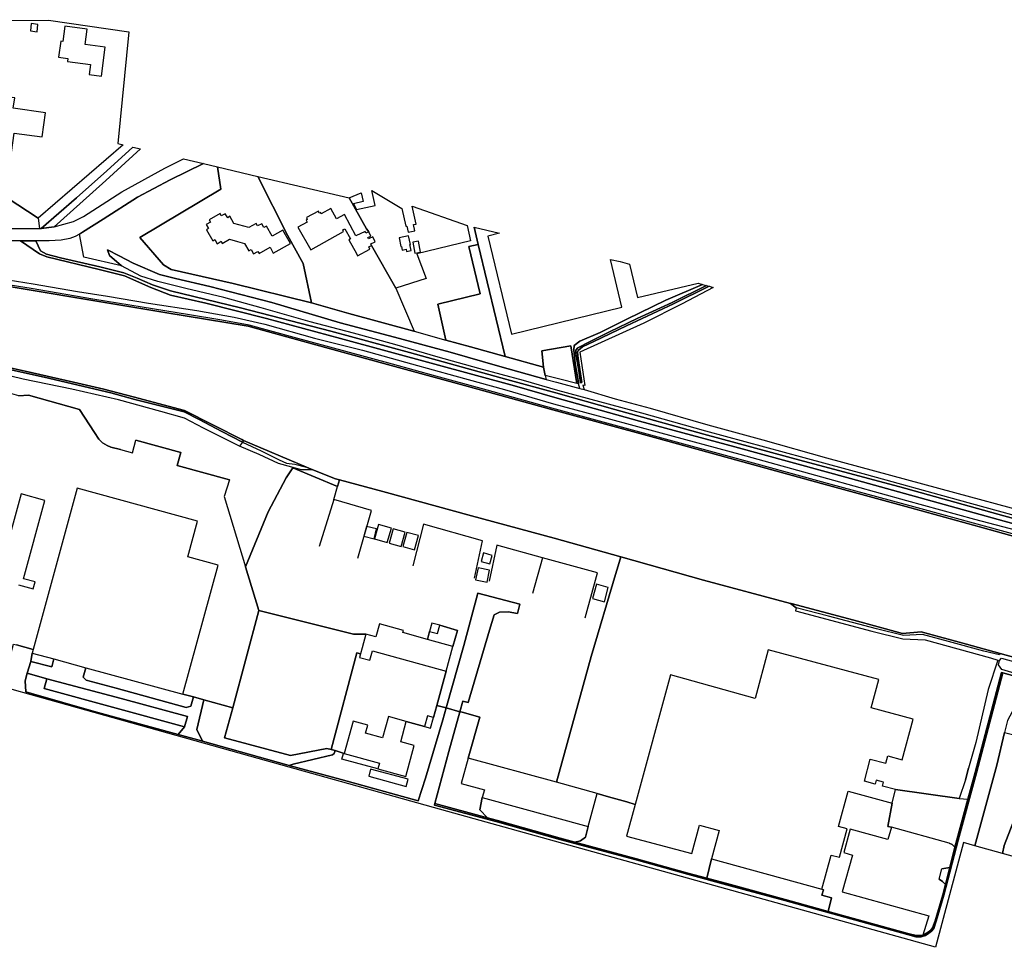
# Model space of a CAD drawing. Extents: x -26035517 to 31750492, y -9237385 to 8160032.
# Tile 62 of 256: x -18649176 to -18243659, y 1224976 to 1607139. Entities that reach past the tile are written whole.
import ezdxf

# ---------------------------------------------------------------- set-up
doc = ezdxf.new("R2010")
doc.units = 0
doc.layers.add('T-25', color=7, linetype='CONTINUOUS')

msp = doc.modelspace()

# ---------------------------------------------------------------- linework, layer by layer
at = {"layer": 'T-25', "color": 9}
for points in [[(-18664440, 1606860, 5573), (-18666941, 1590078, 5660), (-18669301, 1570490, 5733), (-18671658, 1545045, 6120), (-18641567, 1525370, 6350), (-18641041, 1521125, 6553), (-18675389, 1520655, 6540), (-18687706, 1520597, 6527), (-18688731, 1522209, 6517), (-18687296, 1527608, 6543), (-18685447, 1534798, 6523), (-18688962, 1535530, 6607), (-18686620, 1541888, 6347), (-18684023, 1551497, 6267), (-18681453, 1564159, 6090), (-18677451, 1578917, 5820), (-18673972, 1592987, 5823), (-18671527, 1607139, 5817), (-18670451, 1606837, 5537), (-18664440, 1606860, 5573)], [(-18664440, 1606860, 5573), (-18637295, 1606963, 5430), (-18604239, 1602174, 5430), (-18608750, 1556129, 5547), (-18606615, 1555627, 5600), (-18641567, 1525370, 6350), (-18671658, 1545045, 6120), (-18669301, 1570490, 5733), (-18666941, 1590078, 5660), (-18664440, 1606860, 5573)], [(-18642023, 1602194, 7147), (-18641669, 1605198, 7147), (-18644419, 1605522, 7147), (-18644773, 1602518, 7147), (-18642023, 1602194, 7147)], [(-18630521, 1604409, 8690), (-18631345, 1598144, 9203), (-18632298, 1598269, 9200), (-18633161, 1591710, 9167), (-18629290, 1591201, 9083), (-18629466, 1589868, 9083), (-18619987, 1588622, 9083), (-18620520, 1584569, 9083), (-18615504, 1583909, 9083), (-18613933, 1595854, 9083), (-18622169, 1596937, 9083), (-18621345, 1603202, 8690), (-18630521, 1604409, 8690)], [(-18659488, 1553193, 10523), (-18652521, 1552404, 10510), (-18651424, 1560419, 10503), (-18639875, 1558839, 9980), (-18638508, 1568832, 9973), (-18651800, 1570650, 9940), (-18651221, 1574887, 10517), (-18656423, 1575599, 10520), (-18659488, 1553193, 10523)], [(-18599369, 1553921, 5663), (-18613681, 1540890, 5940), (-18624429, 1531215, 6223), (-18634951, 1521751, 6530), (-18640322, 1521135, 6553), (-18625839, 1533730, 6183), (-18613336, 1544924, 5847), (-18602581, 1554677, 5707), (-18599369, 1553921, 5663)], [(-18567733, 1546477, 5790), (-18566347, 1537301, 5680), (-18599634, 1517463, 5400), (-18589935, 1506165, 5393), (-18586724, 1504244, 5473), (-18561310, 1498519, 5457), (-18529061, 1490434, 5130), (-18513613, 1486087, 5140), (-18486792, 1478790, 5147), (-18486655, 1478752, 5147), (-18473636, 1475138, 5164), (-18463546, 1472337, 5177), (-18449207, 1468337, 5174), (-18433426, 1463934, 5170), (-18432821, 1460575, 5153), (-18432385, 1458954, 5063), (-18451423, 1464282, 5063), (-18471941, 1470139, 5057), (-18494860, 1476295, 5140), (-18517124, 1482282, 5020), (-18545303, 1490636, 5123), (-18570918, 1497282, 5157), (-18585052, 1500485, 5147), (-18591568, 1502103, 5193), (-18602384, 1506784, 5497), (-18608146, 1509813, 5823), (-18613071, 1512293, 6200), (-18612195, 1509949, 6300), (-18607202, 1505693, 6423), (-18622712, 1509289, 6497), (-18624599, 1518806, 6662), (-18623310, 1519552, 6653), (-18614764, 1524998, 6360), (-18600679, 1534021, 6040), (-18587257, 1541186, 5877), (-18573491, 1547832, 5780), (-18567733, 1546477, 5790)], [(-18551160, 1542577, 5870), (-18538885, 1518323, 5927), (-18532371, 1506657, 6127), (-18529061, 1490434, 5130), (-18561310, 1498519, 5457), (-18586724, 1504244, 5473), (-18589935, 1506165, 5393), (-18599634, 1517463, 5400), (-18566347, 1537301, 5680), (-18567733, 1546477, 5790), (-18551160, 1542577, 5870)], [(-18513491, 1533713, 6080), (-18506406, 1521021, 6040), (-18505431, 1519722, 6037), (-18506579, 1519189, 7087), (-18506888, 1519854, 8590), (-18510691, 1518088, 8590), (-18515349, 1526836, 9037), (-18518719, 1525042, 9037), (-18520985, 1529299, 12160), (-18524968, 1527192, 12160), (-18525204, 1527702, 11713), (-18525790, 1527430, 10030), (-18526159, 1528226, 10030), (-18531095, 1525599, 10030), (-18530714, 1524780, 10030), (-18531171, 1524568, 11840), (-18530805, 1523778, 11840), (-18534660, 1521725, 12247), (-18529325, 1512261, 12247), (-18515782, 1519899, 12300), (-18516082, 1520546, 12300), (-18515212, 1520950, 8583), (-18512974, 1516813, 8557), (-18513632, 1516507, 8557), (-18510500, 1510806, 8557), (-18510039, 1509812, 7163), (-18504928, 1512536, 7253), (-18505403, 1513560, 7333), (-18504220, 1514109, 5193), (-18494314, 1496543, 5103), (-18486655, 1478752, 5147), (-18486792, 1478790, 5147), (-18513613, 1486087, 5140), (-18529061, 1490434, 5130), (-18532371, 1506657, 6127), (-18538885, 1518323, 5927), (-18551160, 1542577, 5870), (-18513491, 1533713, 6080)], [(-18464927, 1522285, 4987), (-18463443, 1516002, 5083), (-18485560, 1510652, 5043), (-18481718, 1500483, 5030), (-18494314, 1496543, 5103), (-18504220, 1514109, 5193), (-18504548, 1514815, 8657), (-18502787, 1515632, 6653), (-18503758, 1517723, 6650), (-18505519, 1516905, 8607), (-18505752, 1517408, 8593), (-18504604, 1517941, 7087), (-18505431, 1519722, 6037), (-18506406, 1521021, 6040), (-18513491, 1533713, 6080), (-18508562, 1535844, 8327), (-18507752, 1532202, 9900), (-18511723, 1531318, 8140), (-18510474, 1528888, 8140), (-18502754, 1530606, 8140), (-18504139, 1536829, 8223), (-18491809, 1529386, 7997), (-18490190, 1522008, 8040), (-18489691, 1522118, 7163), (-18489132, 1519573, 6777), (-18486386, 1520175, 6753), (-18486944, 1522720, 7143), (-18485900, 1522949, 7997), (-18487519, 1530327, 7997), (-18464927, 1522285, 4987)], [(-18559519, 1515783, 6107), (-18556558, 1514969, 9693), (-18554811, 1511971, 8847), (-18553847, 1512441, 9813), (-18552908, 1510715, 9927), (-18551083, 1511681, 9927), (-18550592, 1510811, 8830), (-18546079, 1513387, 9130), (-18544733, 1510931, 9167), (-18537709, 1514891, 8833), (-18540829, 1520426, 8833), (-18545146, 1517992, 8833), (-18547500, 1522061, 8833), (-18548629, 1521484, 9763), (-18549503, 1523101, 9763), (-18551170, 1522183, 9763), (-18551719, 1523221, 8807), (-18554764, 1521494, 9623), (-18560927, 1523188, 9627), (-18562629, 1526220, 9007), (-18563501, 1525572, 9843), (-18564484, 1527219, 9843), (-18566138, 1526297, 9843), (-18566600, 1527311, 8730), (-18571129, 1524677, 8730), (-18570637, 1523771, 9897), (-18572333, 1522823, 9913), (-18571371, 1521100, 9913), (-18572254, 1520582, 8730), (-18569692, 1516061, 8730), (-18568815, 1516555, 10020), (-18567889, 1514832, 10020), (-18566178, 1515831, 10020), (-18565722, 1514969, 8853), (-18562720, 1516663, 9767), (-18559519, 1515783, 6107)], [(-18451552, 1519137, 11013), (-18456361, 1517905, 9520), (-18446592, 1477635, 9513), (-18401139, 1488662, 9520), (-18405898, 1508394, 9550), (-18401915, 1507457, 5310), (-18398067, 1506393, 9560), (-18394740, 1492621, 9560), (-18369761, 1498563, 9730), (-18367981, 1498071, 4897), (-18383047, 1491588, 4883), (-18399061, 1483756, 4937), (-18410051, 1478306, 4957), (-18418488, 1474743, 4957), (-18420868, 1472944, 4957), (-18420995, 1471079, 4933), (-18420387, 1465545, 5053), (-18419198, 1458449, 5157), (-18419072, 1457063, 5157), (-18419677, 1457214, 5173), (-18422254, 1472726, 5140), (-18434068, 1470760, 5220), (-18433426, 1463934, 5170), (-18449207, 1468337, 5174), (-18460339, 1514484, 5242), (-18462058, 1521610, 5253), (-18451552, 1519137, 11013)], [(-18492903, 1517238, 7023), (-18492149, 1513713, 6997), (-18491955, 1513754, 6997), (-18491633, 1512248, 6717), (-18490047, 1512588, 7180), (-18489854, 1511686, 7207), (-18487987, 1512086, 7207), (-18488503, 1514493, 7200), (-18488273, 1514542, 7020), (-18489027, 1518068, 6933), (-18492903, 1517238, 7023)], [(-18487316, 1515470, 6887), (-18486451, 1510931, 6537), (-18484043, 1511390, 6650), (-18484908, 1515928, 6887), (-18487316, 1515470, 6887)], [(-18473636, 1475138, 5164), (-18476991, 1489991, 5187), (-18459585, 1494143, 5270), (-18464188, 1513633, 5270), (-18460339, 1514484, 5242), (-18449207, 1468337, 5174), (-18463546, 1472337, 5177), (-18473636, 1475138, 5164)], [(-18473636, 1475138, 5164), (-18476991, 1489991, 5187), (-18459585, 1494143, 5270), (-18464188, 1513633, 5270), (-18460339, 1514484, 5242), (-18449207, 1468337, 5174), (-18463546, 1472337, 5177), (-18473636, 1475138, 5164)], [(-18366257, 1497594, 4193), (-18365169, 1497293, 4193), (-18379967, 1490018, 4193), (-18399289, 1481026, 4193), (-18412752, 1474513, 4193), (-18417316, 1472294, 4193), (-18419127, 1470868, 4193), (-18419491, 1470128, 4193), (-18419148, 1467567, 4193), (-18417636, 1457620, 4193), (-18418178, 1457585, 4193), (-18418895, 1462572, 4193), (-18420151, 1469500, 4193), (-18420098, 1471040, 4193), (-18419286, 1471973, 4193), (-18414529, 1474430, 4193), (-18406262, 1478545, 4193), (-18394924, 1484069, 4193), (-18380425, 1490628, 4193), (-18366257, 1497594, 4193)], [(-18647160, 1461622, 5577), (-18664613, 1465462, 5593), (-18682022, 1469394, 5570), (-18702938, 1474423, 5590), (-18707589, 1476265, 5567), (-18690892, 1472324, 5567), (-18653762, 1463855, 5567), (-18646988, 1462317, 5569), (-18627000, 1457778, 5573), (-18614517, 1454875, 5573), (-18602437, 1451752, 5573), (-18581265, 1446137, 5573), (-18557745, 1434174, 5600), (-18556966, 1433788, 5890), (-18557422, 1433138, 5857), (-18565900, 1437413, 5723), (-18575297, 1442367, 5707), (-18581492, 1445558, 5663), (-18601721, 1450694, 5653), (-18611696, 1453419, 5653), (-18639158, 1459830, 5573), (-18647160, 1461622, 5577)], [(-18432821, 1460575, 5153), (-18433426, 1463934, 5170), (-18434068, 1470760, 5220), (-18422254, 1472726, 5140), (-18419677, 1457214, 5173), (-18426751, 1458975, 5150), (-18432821, 1460575, 5153)], [(-18464469, 1302913, 6520), (-18459604, 1319725, 6560), (-18466899, 1321794, 6583), (-18467847, 1322057, 6592), (-18466660, 1326406, 6610), (-18464454, 1325789, 6563), (-18455646, 1355633, 6693), (-18453817, 1361954, 6763), (-18451605, 1363118, 6777), (-18448024, 1363249, 6750), (-18444138, 1362488, 6777), (-18443171, 1366383, 6777), (-18460452, 1370825, 6760), (-18466323, 1349367, 6730), (-18473526, 1323637, 6545), (-18477432, 1324598, 6713), (-18473548, 1338743, 6837), (-18470722, 1348914, 6793), (-18468876, 1355517, 6863), (-18476148, 1357646, 6847), (-18479388, 1358569, 8947), (-18480363, 1355147, 6883), (-18481219, 1351831, 6753), (-18491411, 1354663, 10313), (-18491168, 1355537, 10313), (-18500996, 1358268, 10313), (-18502506, 1352833, 10313), (-18506559, 1353959, 6567), (-18511728, 1353983, 6603), (-18550711, 1363722, 6423), (-18556146, 1381677, 6515), (-18546831, 1404416, 8830), (-18539371, 1418378, 9050), (-18536695, 1422455, 9090), (-18518218, 1414812, 6823), (-18517460, 1417599, 6740), (-18499652, 1412707, 6740), (-18463080, 1402692, 6740), (-18429019, 1393567, 6740), (-18401572, 1385843, 6650), (-18402637, 1382193, 6663), (-18403732, 1378636, 6663), (-18413838, 1344767, 6727), (-18428047, 1292950, 6573), (-18464469, 1302913, 6520)], [(-18464469, 1302913, 6520), (-18459604, 1319725, 6560), (-18466899, 1321794, 6583), (-18467847, 1322057, 6592), (-18466660, 1326406, 6610), (-18464454, 1325789, 6563), (-18455646, 1355633, 6693), (-18453817, 1361954, 6763), (-18451605, 1363118, 6777), (-18448024, 1363249, 6750), (-18444138, 1362488, 6777), (-18443171, 1366383, 6777), (-18460452, 1370825, 6760), (-18466323, 1349367, 6730), (-18473526, 1323637, 6545), (-18477432, 1324598, 6713), (-18473548, 1338743, 6837), (-18470722, 1348914, 6793), (-18468876, 1355517, 6863), (-18476148, 1357646, 6847), (-18479388, 1358569, 8947), (-18480363, 1355147, 6883), (-18481219, 1351831, 6753), (-18491411, 1354663, 10313), (-18491168, 1355537, 10313), (-18500996, 1358268, 10313), (-18502506, 1352833, 10313), (-18506559, 1353959, 6567), (-18511728, 1353983, 6603), (-18550711, 1363722, 6423), (-18556146, 1381677, 6515), (-18546831, 1404416, 8830), (-18539371, 1418378, 9050), (-18536695, 1422455, 9090), (-18518218, 1414812, 6823), (-18517460, 1417599, 6740), (-18499652, 1412707, 6740), (-18463080, 1402692, 6740), (-18429019, 1393567, 6740), (-18401572, 1385843, 6650), (-18402637, 1382193, 6663), (-18403732, 1378636, 6663), (-18413838, 1344767, 6727), (-18428047, 1292950, 6573), (-18464469, 1302913, 6520)], [(-18501375, 1399170, 17297), (-18503094, 1393328, 17297), (-18497822, 1391777, 17297), (-18496103, 1397619, 17297), (-18501375, 1399170, 17297)], [(-18501375, 1399170, 17297), (-18503094, 1393328, 17297), (-18497822, 1391777, 17297), (-18496103, 1397619, 17297), (-18501375, 1399170, 17297)], [(-18503251, 1393228, 17297), (-18502171, 1397317, 17180), (-18506291, 1398405, 17227), (-18507372, 1394317, 17250), (-18503251, 1393228, 17297)], [(-18503251, 1393228, 17297), (-18502171, 1397317, 17180), (-18506291, 1398405, 17227), (-18507372, 1394317, 17250), (-18503251, 1393228, 17297)], [(-18495368, 1397407, 17323), (-18497011, 1391494, 17323), (-18492115, 1390134, 17323), (-18490472, 1396047, 17323), (-18495368, 1397407, 17323)], [(-18495368, 1397407, 17323), (-18497011, 1391494, 17323), (-18492115, 1390134, 17323), (-18490472, 1396047, 17323), (-18495368, 1397407, 17323)], [(-18489755, 1395926, 15397), (-18491350, 1390107, 15397), (-18486572, 1388797, 15397), (-18484977, 1394617, 15397), (-18489755, 1395926, 15397)], [(-18489755, 1395926, 15397), (-18491350, 1390107, 15397), (-18486572, 1388797, 15397), (-18484977, 1394617, 15397), (-18489755, 1395926, 15397)], [(-18459149, 1383897, 14137), (-18455579, 1382911, 14137), (-18454600, 1386453, 14137), (-18458170, 1387440, 14137), (-18459149, 1383897, 14137)], [(-18459149, 1383897, 14137), (-18455579, 1382911, 14137), (-18454600, 1386453, 14137), (-18458170, 1387440, 14137), (-18459149, 1383897, 14137)], [(-18288428, 1289963, 6433), (-18293782, 1291399, 13350), (-18293362, 1292965, 12647), (-18296434, 1293789, 12647), (-18296854, 1292222, 12647), (-18301297, 1293413, 13303), (-18298854, 1302525, 11540), (-18292406, 1300797, 11690), (-18291598, 1303811, 11690), (-18285727, 1302237, 11690), (-18281238, 1318982, 12080), (-18298447, 1323596, 15767), (-18295300, 1335335, 15790), (-18340866, 1347552, 15747), (-18346239, 1327512, 15817), (-18381102, 1337211, 10557), (-18395699, 1283842, 6453), (-18399137, 1284873, 6453), (-18406637, 1286950, 6463), (-18411330, 1288377, 6510), (-18428047, 1292950, 6573), (-18413838, 1344767, 6727), (-18403732, 1378636, 6663), (-18402637, 1382193, 6663), (-18401572, 1385843, 6650), (-18367481, 1376298, 6620), (-18331724, 1366636, 6537), (-18329326, 1364783, 6167), (-18329692, 1363531, 6203), (-18298237, 1355255, 6150), (-18285481, 1352006, 6097), (-18276321, 1351708, 5963), (-18249307, 1344292, 5937), (-18246261, 1343342, 5675), (-18250242, 1331240, 6080), (-18255405, 1309414, 5983), (-18258380, 1298829, 5997), (-18259620, 1293982, 6050), (-18262194, 1286311, 6117), (-18288428, 1289963, 6433)], [(-18288428, 1289963, 6433), (-18293782, 1291399, 13350), (-18293362, 1292965, 12647), (-18296434, 1293789, 12647), (-18296854, 1292222, 12647), (-18301297, 1293413, 13303), (-18298854, 1302525, 11540), (-18292406, 1300797, 11690), (-18291598, 1303811, 11690), (-18285727, 1302237, 11690), (-18281238, 1318982, 12080), (-18298447, 1323596, 15767), (-18295300, 1335335, 15790), (-18340866, 1347552, 15747), (-18346239, 1327512, 15817), (-18381102, 1337211, 10557), (-18395699, 1283842, 6453), (-18399137, 1284873, 6453), (-18406637, 1286950, 6463), (-18411330, 1288377, 6510), (-18428047, 1292950, 6573), (-18413838, 1344767, 6727), (-18403732, 1378636, 6663), (-18402637, 1382193, 6663), (-18401572, 1385843, 6650), (-18367481, 1376298, 6620), (-18331724, 1366636, 6537), (-18329326, 1364783, 6167), (-18329692, 1363531, 6203), (-18298237, 1355255, 6150), (-18285481, 1352006, 6097), (-18276321, 1351708, 5963), (-18249307, 1344292, 5937), (-18246261, 1343342, 5675), (-18250242, 1331240, 6080), (-18255405, 1309414, 5983), (-18258380, 1298829, 5997), (-18259620, 1293982, 6050), (-18262194, 1286311, 6117), (-18288428, 1289963, 6433)], [(-18461411, 1376403, 15267), (-18456675, 1375427, 15267), (-18455671, 1380297, 15267), (-18460407, 1381273, 15267), (-18461411, 1376403, 15267)], [(-18461411, 1376403, 15267), (-18456675, 1375427, 15267), (-18455671, 1380297, 15267), (-18460407, 1381273, 15267), (-18461411, 1376403, 15267)], [(-18473526, 1323637, 6545), (-18466323, 1349367, 6730), (-18460452, 1370825, 6760), (-18443171, 1366383, 6777), (-18444138, 1362488, 6777), (-18448024, 1363249, 6750), (-18451605, 1363118, 6777), (-18453817, 1361954, 6763), (-18455646, 1355633, 6693), (-18464454, 1325789, 6563), (-18466660, 1326406, 6610), (-18467847, 1322057, 6592), (-18473526, 1323637, 6545)], [(-18413289, 1368657, 16120), (-18408382, 1367304, 16120), (-18406754, 1373209, 16120), (-18411661, 1374562, 16120), (-18413289, 1368657, 16120)], [(-18413289, 1368657, 16120), (-18408382, 1367304, 16120), (-18406754, 1373209, 16120), (-18411661, 1374562, 16120), (-18413289, 1368657, 16120)], [(-18329326, 1364783, 6167), (-18331724, 1366636, 6537), (-18331461, 1366563, 5610), (-18305696, 1359714, 5610), (-18285557, 1354238, 5610), (-18277848, 1354964, 5610), (-18259294, 1349842, 5563), (-18245402, 1345955, 5587), (-18245572, 1345440, 5604), (-18252075, 1346959, 5790), (-18266691, 1350959, 5810), (-18277345, 1353831, 5897), (-18285240, 1353472, 6133), (-18296339, 1356136, 6173), (-18316102, 1361428, 6163), (-18329326, 1364783, 6167)], [(-18550711, 1363722, 6423), (-18511728, 1353983, 6603), (-18506559, 1353959, 6567), (-18508118, 1348350, 9407), (-18508815, 1345843, 6590), (-18510322, 1346242, 6583), (-18520897, 1306496, 6533), (-18522707, 1306843, 6330), (-18537591, 1303951, 6080), (-18564772, 1311268, 6133), (-18561457, 1323633, 6201), (-18550711, 1363722, 6423)], [(-18476148, 1357646, 6847), (-18468876, 1355517, 6863), (-18470722, 1348914, 6793), (-18481219, 1351831, 6753), (-18480363, 1355147, 6883), (-18477123, 1354224, 8947), (-18476148, 1357646, 6847)], [(-18699346, 1344320, 7017), (-18694776, 1351706, 6980), (-18695071, 1348825, 6980), (-18694421, 1345923, 6977), (-18693014, 1343798, 6927), (-18690580, 1342475, 6873), (-18664209, 1335219, 6560), (-18658987, 1333782, 6498), (-18655174, 1337363, 6607), (-18651757, 1349838, 6743), (-18650435, 1349572, 6707), (-18643670, 1347632, 6707), (-18644060, 1346203, 6713), (-18644559, 1342760, 6713), (-18646105, 1337881, 6587), (-18646964, 1334770, 6560), (-18646637, 1330248, 6415), (-18644350, 1329593, 6400), (-18644502, 1328965, 6855), (-18699346, 1344320, 7017)], [(-18473548, 1338743, 6837), (-18477432, 1324598, 6713), (-18478791, 1319650, 6923), (-18481253, 1320307, 9757), (-18482414, 1315957, 6920), (-18489956, 1318075, 7010), (-18497307, 1320090, 10603), (-18499730, 1311252, 10483), (-18506706, 1313164, 10483), (-18505779, 1316547, 10483), (-18511827, 1318206, 10483), (-18515482, 1304874, 6670), (-18519286, 1306013, 6574), (-18520897, 1306496, 6533), (-18510322, 1346242, 6583), (-18508815, 1345843, 6590), (-18509209, 1344424, 9407), (-18504935, 1343236, 9407), (-18503844, 1347162, 9397), (-18473548, 1338743, 6837)], [(-18583888, 1312712, 6172), (-18581307, 1315804, 6427), (-18580016, 1320009, 6637), (-18607424, 1327449, 6613), (-18637960, 1335559, 6630), (-18646105, 1337881, 6587), (-18644559, 1342760, 6713), (-18635966, 1340534, 6713), (-18635118, 1343761, 6713), (-18621960, 1340168, 6713), (-18623042, 1336327, 6713), (-18621825, 1335086, 6713), (-18609447, 1331718, 6640), (-18580616, 1323789, 6607), (-18578690, 1324311, 6630), (-18577528, 1328150, 6652), (-18573302, 1326915, 6617), (-18576206, 1314693, 6350), (-18573896, 1309970, 6157), (-18574330, 1310093, 6157), (-18583888, 1312712, 6172)], [(-18635118, 1343761, 6713), (-18635966, 1340534, 6713), (-18644559, 1342760, 6713), (-18644060, 1346203, 6713), (-18635118, 1343761, 6713)], [(-18621960, 1340168, 6713), (-18581950, 1329242, 6657), (-18578097, 1328316, 6657), (-18577528, 1328150, 6652), (-18578690, 1324311, 6630), (-18580616, 1323789, 6607), (-18609447, 1331718, 6640), (-18621825, 1335086, 6713), (-18623042, 1336327, 6713), (-18621960, 1340168, 6713)], [(-18581307, 1315804, 6427), (-18583888, 1312712, 6172), (-18618486, 1322190, 6227), (-18644350, 1329593, 6400), (-18646637, 1330248, 6415), (-18646964, 1334770, 6560), (-18646105, 1337881, 6587), (-18637960, 1335559, 6630), (-18639135, 1331659, 6630), (-18581307, 1315804, 6427)], [(-18580016, 1320009, 6637), (-18581307, 1315804, 6427), (-18639135, 1331659, 6630), (-18637960, 1335559, 6630), (-18607424, 1327449, 6613), (-18580016, 1320009, 6637)], [(-18316261, 1239796, 5879), (-18300239, 1235351, 5957), (-18283349, 1230701, 5830), (-18279967, 1229839, 5837), (-18277931, 1229792, 5843), (-18277189, 1230045, 5834), (-18276345, 1230332, 5823), (-18274973, 1231211, 5827), (-18273988, 1232016, 5823), (-18273189, 1233008, 5790), (-18272157, 1235890, 5790), (-18269035, 1246592, 5837), (-18267944, 1250812, 5849), (-18266122, 1257865, 5868), (-18263974, 1266176, 5891), (-18263169, 1269290, 5900), (-18258636, 1285963, 5900), (-18255635, 1297003, 5893), (-18244792, 1338169, 6070), (-18244308, 1338042, 6070), (-18255152, 1296874, 5893), (-18262686, 1269162, 5900), (-18268553, 1246459, 5837), (-18271681, 1235736, 5790), (-18272747, 1232760, 5790), (-18273631, 1231662, 5823), (-18274679, 1230806, 5827), (-18276126, 1229878, 5823), (-18277854, 1229290, 5843), (-18280035, 1229340, 5837), (-18283477, 1230218, 5830), (-18300372, 1234869, 5957), (-18318240, 1239826, 5870), (-18334073, 1244218, 5870), (-18356585, 1250350, 5877), (-18374177, 1255097, 5880), (-18395287, 1260964, 5910), (-18426672, 1269456, 6007), (-18452538, 1276681, 6100), (-18478348, 1283590, 6113), (-18478190, 1284176, 6121), (-18456502, 1278277, 6103), (-18452405, 1277163, 6100), (-18426539, 1269938, 6007), (-18420597, 1268330, 5989), (-18395155, 1261446, 5910), (-18374045, 1255579, 5880), (-18366159, 1253451, 5879), (-18356454, 1250833, 5877), (-18333940, 1244700, 5870), (-18318106, 1240308, 5870), (-18316261, 1239796, 5879)], [(-18561457, 1323633, 6201), (-18564772, 1311268, 6133), (-18537591, 1303951, 6080), (-18522707, 1306843, 6330), (-18520897, 1306496, 6533), (-18519286, 1306013, 6574), (-18519673, 1304813, 6517), (-18520406, 1304206, 6513), (-18536603, 1300394, 6240), (-18538169, 1299842, 6128), (-18539173, 1300114, 6127), (-18573896, 1309970, 6157), (-18576206, 1314693, 6350), (-18573302, 1326915, 6617), (-18561457, 1323633, 6201)], [(-18489956, 1318075, 7010), (-18482414, 1315957, 6920), (-18479952, 1315300, 9757), (-18478791, 1319650, 6923), (-18477432, 1324598, 6713), (-18473526, 1323637, 6545), (-18474908, 1318699, 6510), (-18481988, 1294667, 6247), (-18485074, 1285352, 6120), (-18516803, 1294044, 6157), (-18538169, 1299842, 6128), (-18536603, 1300394, 6240), (-18520406, 1304206, 6513), (-18519673, 1304813, 6517), (-18519286, 1306013, 6574), (-18515482, 1304874, 6670), (-18500961, 1300893, 10603), (-18501630, 1298450, 6463), (-18490210, 1295320, 10603), (-18486693, 1308148, 10603), (-18492260, 1309674, 10603), (-18489956, 1318075, 7010)], [(-18478190, 1284176, 6121), (-18472384, 1305654, 6423), (-18467847, 1322057, 6592), (-18466899, 1321794, 6583), (-18459604, 1319725, 6560), (-18464469, 1302913, 6520), (-18467312, 1292519, 9957), (-18457767, 1289908, 9957), (-18458664, 1286628, 6453), (-18459725, 1281667, 6303), (-18456502, 1278277, 6103), (-18478190, 1284176, 6121)], [(-18255737, 1266792, 5880), (-18246782, 1300075, 5933), (-18243556, 1313524, 5994), (-18231065, 1310270, 6013), (-18231972, 1307080, 6009), (-18234331, 1298786, 6000), (-18239200, 1280556, 6090), (-18238553, 1280435, 6103), (-18243762, 1266865, 6093), (-18244387, 1263610, 6123), (-18255737, 1266792, 5880)], [(-18490011, 1291251, 6390), (-18489207, 1294186, 6480), (-18504635, 1298411, 6503), (-18505439, 1295476, 6453), (-18490011, 1291251, 6390)], [(-18289912, 1284429, 6343), (-18288428, 1289963, 6433), (-18262194, 1286311, 6117), (-18258636, 1285963, 5900), (-18263169, 1269290, 5900), (-18263974, 1266176, 5891), (-18265137, 1267268, 5973), (-18266432, 1267887, 5973), (-18290168, 1274489, 6210), (-18291668, 1274746, 6220), (-18289912, 1284429, 6343)], [(-18415071, 1274702, 6320), (-18416157, 1270389, 6217), (-18418213, 1268905, 6057), (-18420597, 1268330, 5989), (-18426539, 1269938, 6007), (-18452405, 1277163, 6100), (-18456502, 1278277, 6103), (-18459725, 1281667, 6303), (-18458664, 1286628, 6453), (-18415071, 1274702, 6320)], [(-18411330, 1288377, 6510), (-18406637, 1286950, 6463), (-18399137, 1284873, 6453), (-18395699, 1283842, 6453), (-18399267, 1270799, 10310), (-18372369, 1263587, 12390), (-18369225, 1275312, 12390), (-18361107, 1273135, 15693), (-18364251, 1261410, 6257), (-18366159, 1253451, 5879), (-18374045, 1255579, 5880), (-18395155, 1261446, 5910), (-18420597, 1268330, 5989), (-18418213, 1268905, 6057), (-18416157, 1270389, 6217), (-18415071, 1274702, 6320), (-18411330, 1288377, 6510)], [(-18316261, 1239796, 5879), (-18314822, 1245302, 6063), (-18318758, 1246393, 6063), (-18318132, 1248658, 6063), (-18318812, 1248865, 6063), (-18315022, 1262999, 15700), (-18311530, 1262062, 8400), (-18308397, 1273749, 8333), (-18311889, 1274686, 15723), (-18307977, 1289273, 15903), (-18289912, 1284429, 6343), (-18291668, 1274746, 6220), (-18290168, 1274489, 6210), (-18291595, 1269359, 12937), (-18307116, 1273676, 12933), (-18309814, 1263974, 12933), (-18306237, 1262979, 12977), (-18310452, 1247826, 9957), (-18274772, 1237902, 6020), (-18277189, 1230045, 5834), (-18277931, 1229792, 5843), (-18279967, 1229839, 5837), (-18283349, 1230701, 5830), (-18300239, 1235351, 5957), (-18316261, 1239796, 5879)], [(-18227661, 1258920, 6100), (-18244387, 1263610, 6123), (-18243762, 1266865, 6093), (-18238553, 1280435, 6103), (-18223176, 1276361, 6087), (-18225757, 1266647, 6100), (-18223458, 1266032, 6100), (-18224535, 1262151, 6100), (-18226643, 1262676, 6100), (-18227661, 1258920, 6100)], [(-18364251, 1261410, 6257), (-18318812, 1248865, 6063), (-18318132, 1248658, 6063), (-18318758, 1246393, 6063), (-18314822, 1245302, 6063), (-18316261, 1239796, 5879), (-18318106, 1240308, 5870), (-18333940, 1244700, 5870), (-18356454, 1250833, 5877), (-18366159, 1253451, 5879), (-18364251, 1261410, 6257)], [(-18269386, 1257268, 5963), (-18266122, 1257865, 5868), (-18267944, 1250812, 5849), (-18269170, 1252111, 5990), (-18270555, 1253063, 6003), (-18269386, 1257268, 5963)]]:
    msp.add_polyline3d(points, close=True, dxfattribs=at)
for points in [[(-18602581, 1554677, 5707), (-18613336, 1544924, 5847), (-18625839, 1533730, 6183), (-18640322, 1521135, 6553)], [(-18634951, 1521751, 6530), (-18624429, 1531215, 6223), (-18613681, 1540890, 5940), (-18599369, 1553921, 5663)], [(-18687706, 1520597, 6527), (-18675389, 1520655, 6540), (-18641041, 1521125, 6553), (-18640322, 1521135, 6553), (-18634951, 1521751, 6530), (-18627080, 1523987, 6597), (-18622860, 1526061, 6590), (-18617180, 1529722, 6467), (-18607126, 1536244, 6153), (-18589438, 1545995, 5883), (-18581707, 1549765, 5797)], [(-18675389, 1520655, 6540), (-18641041, 1521125, 6553), (-18640322, 1521135, 6553), (-18634951, 1521751, 6530), (-18627080, 1523987, 6597), (-18622860, 1526061, 6590), (-18617180, 1529722, 6467), (-18607126, 1536244, 6153), (-18589438, 1545995, 5883), (-18581707, 1549765, 5797), (-18573491, 1547832, 5780), (-18587257, 1541186, 5877), (-18600679, 1534021, 6040), (-18614764, 1524998, 6360), (-18623310, 1519552, 6653), (-18624599, 1518806, 6662), (-18626335, 1517802, 6673), (-18628525, 1517004, 6677), (-18632065, 1516256, 6663), (-18637094, 1516020, 6660), (-18642527, 1516003, 6642), (-18648866, 1515982, 6621), (-18653050, 1515969, 6607)], [(-18573491, 1547832, 5780), (-18587257, 1541186, 5877), (-18600679, 1534021, 6040), (-18614764, 1524998, 6360), (-18623310, 1519552, 6653), (-18624599, 1518806, 6662), (-18626335, 1517802, 6673), (-18628525, 1517004, 6677), (-18632065, 1516256, 6663), (-18637094, 1516020, 6660), (-18642527, 1516003, 6642), (-18648866, 1515982, 6621), (-18653050, 1515969, 6607), (-18683815, 1515409, 6523), (-18690934, 1515627, 6487), (-18698278, 1515905, 6502)], [(-18599634, 1517463, 5400), (-18566347, 1537301, 5680), (-18567733, 1546477, 5790)], [(-18641567, 1525370, 6350), (-18641041, 1521125, 6553)], [(-18462058, 1521610, 5253), (-18460339, 1514484, 5242), (-18449207, 1468337, 5174)], [(-18607202, 1505693, 6423), (-18622712, 1509289, 6497), (-18624599, 1518806, 6662)], [(-18206145, 1390147, 6523), (-18256024, 1403994, 6560), (-18307047, 1418149, 6497), (-18354592, 1431126, 6497), (-18393840, 1441719, 6487), (-18428826, 1451537, 6577), (-18428826, 1451537, 6577), (-18445351, 1456257, 6567), (-18478216, 1465206, 6567), (-18516991, 1475834, 6573), (-18547566, 1484058, 6573), (-18572538, 1490396, 6643), (-18587062, 1493622, 6683), (-18595111, 1496762, 6640), (-18606042, 1501642, 6617), (-18616496, 1504217, 6560), (-18637965, 1509482, 6673), (-18641075, 1510705, 6630), (-18648866, 1515982, 6621), (-18642527, 1516003, 6642), (-18640555, 1511862, 6657), (-18638087, 1510535, 6640), (-18632438, 1509039, 6610), (-18616184, 1505287, 6520), (-18606331, 1502782, 6547), (-18600858, 1500616, 6570), (-18594434, 1497872, 6607), (-18587056, 1495376, 6610), (-18558199, 1488490, 6533), (-18520973, 1478785, 6543), (-18488663, 1470013, 6547), (-18448488, 1458950, 6557), (-18428327, 1453350, 6560), (-18404129, 1446516, 6527), (-18367402, 1436446, 6553), (-18326428, 1425252, 6563), (-18286729, 1414643, 6570), (-18246287, 1403424, 6583), (-18211096, 1393616, 6617)], [(-18648866, 1515982, 6621), (-18641075, 1510705, 6630), (-18637965, 1509482, 6673), (-18616496, 1504217, 6560), (-18606042, 1501642, 6617), (-18595111, 1496762, 6640), (-18587062, 1493622, 6683), (-18572538, 1490396, 6643), (-18547566, 1484058, 6573), (-18516991, 1475834, 6573), (-18478216, 1465206, 6567), (-18445351, 1456257, 6567), (-18428826, 1451537, 6577)], [(-18428327, 1453350, 6560), (-18448488, 1458950, 6557), (-18488663, 1470013, 6547), (-18520973, 1478785, 6543), (-18558199, 1488490, 6533), (-18587056, 1495376, 6610), (-18594434, 1497872, 6607), (-18600858, 1500616, 6570), (-18606331, 1502782, 6547), (-18616184, 1505287, 6520), (-18632438, 1509039, 6610), (-18638087, 1510535, 6640), (-18640555, 1511862, 6657), (-18642527, 1516003, 6642)], [(-18460339, 1514484, 5242), (-18464188, 1513633, 5270), (-18459585, 1494143, 5270), (-18476991, 1489991, 5187), (-18473636, 1475138, 5164)], [(-18222508, 1398249, 6503), (-18262471, 1409258, 6473), (-18300256, 1419669, 6480), (-18326041, 1426657, 6493), (-18366585, 1437647, 6423), (-18392911, 1444970, 6450), (-18427553, 1454435, 6410), (-18441641, 1458465, 6407), (-18460099, 1463405, 6447), (-18476794, 1468052, 6400), (-18494657, 1473301, 6400), (-18511695, 1478049, 6433), (-18529546, 1482727, 6373), (-18549677, 1488432, 6363), (-18565032, 1492712, 6413), (-18580741, 1496441, 6510), (-18592342, 1499256, 6503), (-18599257, 1501530, 6463), (-18607202, 1505693, 6423), (-18612195, 1509949, 6300), (-18613071, 1512293, 6200), (-18608146, 1509813, 5823), (-18602384, 1506784, 5497), (-18591568, 1502103, 5193), (-18585052, 1500485, 5147), (-18570918, 1497282, 5157), (-18545303, 1490636, 5123), (-18517124, 1482282, 5020), (-18494860, 1476295, 5140), (-18471941, 1470139, 5057), (-18451423, 1464282, 5063), (-18432385, 1458954, 5063), (-18428142, 1457766, 5063), (-18418538, 1455259, 5063), (-18419072, 1457063, 5157), (-18419198, 1458449, 5157), (-18420387, 1465545, 5053), (-18420995, 1471079, 4933), (-18420868, 1472944, 4957), (-18418488, 1474743, 4957), (-18410051, 1478306, 4957), (-18399061, 1483756, 4937), (-18383047, 1491588, 4883), (-18367981, 1498071, 4897), (-18366257, 1497594, 4193), (-18380425, 1490628, 4193), (-18394924, 1484069, 4193), (-18406262, 1478545, 4193), (-18414529, 1474430, 4193), (-18419286, 1471973, 4193), (-18420098, 1471040, 4193), (-18420151, 1469500, 4193), (-18418895, 1462572, 4193), (-18418178, 1457585, 4193), (-18417636, 1457620, 4193), (-18419148, 1467567, 4193), (-18419491, 1470128, 4193), (-18419127, 1470868, 4193), (-18417316, 1472294, 4193), (-18412752, 1474513, 4193), (-18399289, 1481026, 4193), (-18379967, 1490018, 4193), (-18365169, 1497293, 4193), (-18363517, 1496837, 4603), (-18376293, 1490086, 4537), (-18392174, 1482152, 4567), (-18418521, 1470187, 4460), (-18416442, 1456407, 4833), (-18417257, 1456610, 4817), (-18416709, 1454793, 4817), (-18403938, 1450988, 4840), (-18389451, 1447106, 4967), (-18365811, 1440171, 4937), (-18343068, 1434115, 4937), (-18316823, 1426578, 5110), (-18290577, 1419471, 5023), (-18264157, 1412303, 4963), (-18235804, 1404595, 4850)], [(-18222508, 1398249, 6503), (-18262471, 1409258, 6473), (-18300256, 1419669, 6480), (-18326041, 1426657, 6493), (-18366585, 1437647, 6423), (-18392911, 1444970, 6450), (-18427553, 1454435, 6410), (-18441641, 1458465, 6407), (-18460099, 1463405, 6447), (-18476794, 1468052, 6400), (-18494657, 1473301, 6400), (-18511695, 1478049, 6433), (-18529546, 1482727, 6373), (-18549677, 1488432, 6363), (-18565032, 1492712, 6413), (-18580741, 1496441, 6510), (-18592342, 1499256, 6503), (-18599257, 1501530, 6463), (-18607202, 1505693, 6423), (-18607202, 1505693, 6423), (-18612195, 1509949, 6300), (-18613071, 1512293, 6200), (-18608146, 1509813, 5823), (-18602384, 1506784, 5497), (-18591568, 1502103, 5193), (-18585052, 1500485, 5147), (-18570918, 1497282, 5157), (-18545303, 1490636, 5123), (-18517124, 1482282, 5020), (-18494860, 1476295, 5140), (-18471941, 1470139, 5057), (-18451423, 1464282, 5063), (-18432385, 1458954, 5063), (-18428142, 1457766, 5063), (-18418538, 1455259, 5063), (-18416709, 1454793, 4817), (-18403938, 1450988, 4840), (-18389451, 1447106, 4967), (-18365811, 1440171, 4937), (-18343068, 1434115, 4937), (-18316823, 1426578, 5110), (-18290577, 1419471, 5023), (-18264157, 1412303, 4963), (-18235804, 1404595, 4850)], [(-18429630, 1446399, 5510), (-18466015, 1456470, 5510), (-18497677, 1465076, 5510), (-18528775, 1473651, 5510), (-18555064, 1480890, 5510), (-18589344, 1486568, 5510), (-18622346, 1491983, 5510), (-18664156, 1498964, 5570), (-18698743, 1508436, 6000)], [(-18660967, 1501120, 6613), (-18643579, 1498357, 6613), (-18625433, 1495152, 6660), (-18612991, 1493244, 6557), (-18596175, 1490342, 6457), (-18576278, 1487297, 6613), (-18560831, 1484529, 6500), (-18548260, 1481662, 6500), (-18527709, 1475945, 6517), (-18508046, 1470940, 6540), (-18487830, 1465381, 6540), (-18469923, 1460476, 6577), (-18449488, 1454819, 6583), (-18429365, 1448881, 6513), (-18407315, 1443023, 6477), (-18385122, 1436882, 6490), (-18352546, 1428183, 6493), (-18316529, 1418105, 6483), (-18283921, 1409058, 6510), (-18255949, 1401336, 6533), (-18223957, 1392952, 6530)], [(-18664156, 1498964, 5570), (-18622346, 1491983, 5510), (-18589344, 1486568, 5510), (-18555064, 1480890, 5510), (-18528775, 1473651, 5510), (-18497677, 1465076, 5510), (-18466015, 1456470, 5510), (-18429630, 1446399, 5510), (-18387780, 1434957, 5590), (-18352805, 1425344, 5587), (-18317477, 1415697, 5587), (-18284261, 1406552, 5597), (-18252332, 1397782, 5593), (-18225682, 1390433, 5593)], [(-18240327, 1395262, 5720), (-18280861, 1406390, 5610), (-18314906, 1415602, 5607), (-18352473, 1425941, 5600), (-18395323, 1437671, 5513), (-18430014, 1447131, 5617), (-18459065, 1455140, 5650), (-18477779, 1460263, 5693), (-18495678, 1465211, 5670), (-18514873, 1470388, 5673), (-18536146, 1476187, 5577), (-18554606, 1481307, 5590), (-18565894, 1483291, 5667), (-18580049, 1485618, 5637), (-18598727, 1488642, 5600), (-18619016, 1491983, 5553), (-18644424, 1496389, 5547), (-18661829, 1499156, 5600)], [(-18707589, 1476265, 5567), (-18690892, 1472324, 5567), (-18653762, 1463855, 5567), (-18646988, 1462317, 5569), (-18627000, 1457778, 5573), (-18614517, 1454875, 5573), (-18602437, 1451752, 5573), (-18581265, 1446137, 5573), (-18557745, 1434174, 5600), (-18556966, 1433788, 5890), (-18531091, 1422777, 5956), (-18528409, 1421635, 5963)], [(-18422254, 1472726, 5140), (-18434068, 1470760, 5220), (-18433426, 1463934, 5170)], [(-18422254, 1472726, 5140), (-18419677, 1457214, 5173)], [(-18664613, 1465462, 5593), (-18647160, 1461622, 5577), (-18639158, 1459830, 5573), (-18611696, 1453419, 5653), (-18601721, 1450694, 5653), (-18581492, 1445558, 5663), (-18581492, 1445558, 5663), (-18575297, 1442367, 5707), (-18565900, 1437413, 5723), (-18557422, 1433138, 5857), (-18549791, 1429496, 5903), (-18542265, 1425830, 5987), (-18539313, 1424419, 5980), (-18535910, 1424057, 6007), (-18531091, 1422777, 5956), (-18528409, 1421635, 5963), (-18533055, 1421673, 6557), (-18542556, 1424280, 6523), (-18550525, 1427988, 6517), (-18558654, 1431379, 6577), (-18573475, 1438790, 6570), (-18581289, 1442939, 6583), (-18590983, 1445664, 6547), (-18608531, 1450488, 6527), (-18627654, 1454862, 6600), (-18647802, 1459024, 6550), (-18672196, 1464956, 6383)], [(-18664613, 1465462, 5593), (-18647160, 1461622, 5577), (-18647160, 1461622, 5577), (-18639158, 1459830, 5573), (-18611696, 1453419, 5653), (-18601721, 1450694, 5653), (-18581492, 1445558, 5663), (-18575297, 1442367, 5707), (-18565900, 1437413, 5723), (-18557422, 1433138, 5857), (-18558654, 1431379, 6577), (-18573475, 1438790, 6570), (-18581289, 1442939, 6583), (-18590983, 1445664, 6547), (-18608531, 1450488, 6527), (-18627654, 1454862, 6600), (-18647802, 1459024, 6550), (-18672196, 1464956, 6383)], [(-18218034, 1338511, 5537), (-18245402, 1345955, 5587), (-18259294, 1349842, 5563), (-18277848, 1354964, 5610), (-18285557, 1354238, 5610), (-18305696, 1359714, 5610), (-18331461, 1366563, 5610), (-18331724, 1366636, 6537), (-18367481, 1376298, 6620), (-18401572, 1385843, 6650), (-18429019, 1393567, 6740), (-18463080, 1402692, 6740), (-18499652, 1412707, 6740), (-18517460, 1417599, 6740), (-18519079, 1418044, 6740), (-18528409, 1421635, 5963), (-18531091, 1422777, 5956), (-18556966, 1433788, 5890), (-18557745, 1434174, 5600), (-18581265, 1446137, 5573), (-18602437, 1451752, 5573), (-18614517, 1454875, 5573), (-18627000, 1457778, 5573), (-18646988, 1462317, 5569), (-18653762, 1463855, 5567)], [(-18432821, 1460575, 5153), (-18432385, 1458954, 5063)], [(-18607596, 1430009, 6877), (-18611666, 1431031, 6873), (-18613147, 1431686, 6873), (-18615009, 1432878, 6873), (-18616547, 1434384, 6880), (-18618410, 1437023, 6880), (-18624482, 1446576, 6903), (-18645556, 1452413, 6870), (-18649487, 1452140, 6867), (-18653380, 1453221, 6777)], [(-18649487, 1452140, 6867), (-18645556, 1452413, 6870), (-18624482, 1446576, 6903), (-18618410, 1437023, 6880), (-18616547, 1434384, 6880), (-18615009, 1432878, 6873), (-18613147, 1431686, 6873), (-18611666, 1431031, 6873), (-18607596, 1430009, 6877), (-18602679, 1428734, 9073), (-18601350, 1433855, 6970), (-18582811, 1428863, 6887), (-18584329, 1423530, 6870), (-18562829, 1417608, 6634), (-18564927, 1410688, 6663), (-18556146, 1381677, 6515), (-18550711, 1363722, 6423), (-18561457, 1323633, 6201), (-18573302, 1326915, 6617), (-18577528, 1328150, 6652), (-18578097, 1328316, 6657), (-18581950, 1329242, 6657), (-18567430, 1382411, 13587), (-18579978, 1385838, 13880), (-18575959, 1400556, 13880), (-18625521, 1414091, 10437), (-18643670, 1347632, 6707), (-18650435, 1349572, 6707)], [(-18064106, 1353294, 6563), (-18098371, 1363015, 6543), (-18140408, 1374548, 6643), (-18176629, 1384250, 6603), (-18211096, 1393616, 6617), (-18246287, 1403424, 6583), (-18286729, 1414643, 6570), (-18326428, 1425252, 6563), (-18367402, 1436446, 6553), (-18404129, 1446516, 6527), (-18428327, 1453350, 6560)], [(-18418538, 1455259, 5063), (-18416709, 1454793, 4817)], [(-18428826, 1451537, 6577), (-18393840, 1441719, 6487), (-18354592, 1431126, 6497), (-18307047, 1418149, 6497), (-18256024, 1403994, 6560), (-18206145, 1390147, 6523), (-18149099, 1374628, 6563), (-18088951, 1358139, 6487), (-18064559, 1351367, 6510)], [(-18065205, 1346381, 5540), (-18092548, 1353938, 5540), (-18128635, 1363844, 5547), (-18163441, 1373367, 5567), (-18192714, 1381368, 5580), (-18225682, 1390433, 5593), (-18252332, 1397782, 5593), (-18284261, 1406552, 5597), (-18317477, 1415697, 5587), (-18352805, 1425344, 5587), (-18387780, 1434957, 5590), (-18429630, 1446399, 5510)], [(-18562829, 1417608, 6634), (-18584329, 1423530, 6870), (-18582811, 1428863, 6887), (-18601350, 1433855, 6970)], [(-18509947, 1385333, 9107), (-18504319, 1404943, 9107), (-18519863, 1409425, 9107), (-18518218, 1414812, 6823), (-18536695, 1422455, 9090), (-18539371, 1418378, 9050), (-18546831, 1404416, 8830)], [(-18528409, 1421635, 5963), (-18519079, 1418044, 6740), (-18517460, 1417599, 6740), (-18499652, 1412707, 6740), (-18463080, 1402692, 6740), (-18429019, 1393567, 6740)], [(-18517460, 1417599, 6740), (-18518218, 1414812, 6823)], [(-18649655, 1374374, 10943), (-18643618, 1372715, 9940), (-18642859, 1375479, 10033), (-18647646, 1376794, 16607), (-18638767, 1409102, 16607), (-18648606, 1411806, 16607), (-18657485, 1379498, 16607)], [(-18519863, 1409425, 9107), (-18525791, 1390040, 9163)], [(-18546831, 1404416, 8830), (-18556146, 1381677, 6515)], [(-18461863, 1377040, 8817), (-18458542, 1392431, 8597), (-18482885, 1399250, 8597), (-18487258, 1382078, 8657)], [(-18429019, 1393567, 6740), (-18401572, 1385843, 6650), (-18367481, 1376298, 6620), (-18331724, 1366636, 6537), (-18331461, 1366563, 5610)], [(-18416267, 1360682, 9063), (-18411153, 1379227, 9063), (-18433829, 1385499, 9063), (-18452618, 1390696, 9063), (-18455795, 1375867, 9067)], [(-18433829, 1385499, 9063), (-18437934, 1370798, 8990)], [(-18403732, 1378636, 6663), (-18402637, 1382193, 6663)], [(-18444138, 1362488, 6777), (-18443171, 1366383, 6777), (-18460452, 1370825, 6760), (-18466323, 1349367, 6730), (-18473526, 1323637, 6545), (-18474908, 1318699, 6510), (-18481988, 1294667, 6247), (-18485074, 1285352, 6120), (-18516803, 1294044, 6157), (-18538169, 1299842, 6128), (-18539173, 1300114, 6127), (-18573896, 1309970, 6157), (-18574330, 1310093, 6157), (-18583888, 1312712, 6172), (-18618486, 1322190, 6227), (-18644350, 1329593, 6400), (-18646637, 1330248, 6415)], [(-18478348, 1283590, 6113), (-18478190, 1284176, 6121), (-18472384, 1305654, 6423), (-18467847, 1322057, 6592), (-18466660, 1326406, 6610), (-18464454, 1325789, 6563), (-18455646, 1355633, 6693), (-18453817, 1361954, 6763), (-18451605, 1363118, 6777), (-18448024, 1363249, 6750), (-18444138, 1362488, 6777)], [(-18331461, 1366563, 5610), (-18305696, 1359714, 5610), (-18285557, 1354238, 5610), (-18277848, 1354964, 5610), (-18259294, 1349842, 5563), (-18245402, 1345955, 5587), (-18218034, 1338511, 5537), (-18194596, 1331964, 5480), (-18175245, 1326659, 5467), (-18150199, 1319794, 5457), (-18124071, 1312628, 5463), (-18095603, 1304884, 5480), (-18079025, 1300309, 5500)], [(-18329326, 1364783, 6167), (-18329692, 1363531, 6203), (-18298237, 1355255, 6150), (-18285481, 1352006, 6097), (-18276321, 1351708, 5963), (-18249307, 1344292, 5937), (-18246261, 1343342, 5675)], [(-18511728, 1353983, 6603), (-18506559, 1353959, 6567)], [(-18650435, 1349572, 6707), (-18643670, 1347632, 6707)], [(-18646105, 1337881, 6587), (-18644559, 1342760, 6713)], [(-18635118, 1343761, 6713), (-18635966, 1340534, 6713), (-18644559, 1342760, 6713), (-18644060, 1346203, 6713)], [(-18236391, 1337010, 5987), (-18244649, 1339435, 6037), (-18246066, 1341324, 5837), (-18245619, 1343143, 5720), (-18244880, 1344143, 5690), (-18226373, 1339053, 5763)], [(-18577528, 1328150, 6652), (-18578690, 1324311, 6630), (-18580616, 1323789, 6607), (-18609447, 1331718, 6640), (-18621825, 1335086, 6713), (-18623042, 1336327, 6713), (-18621960, 1340168, 6713)], [(-18646637, 1330248, 6415), (-18646964, 1334770, 6560), (-18646105, 1337881, 6587), (-18637960, 1335559, 6630), (-18639135, 1331659, 6630), (-18581307, 1315804, 6427), (-18583888, 1312712, 6172)], [(-18243556, 1313524, 5994), (-18246782, 1300075, 5933), (-18255737, 1266792, 5880), (-18260457, 1268115, 6020), (-18272008, 1224976, 6017), (-18472781, 1280887, 6347), (-18550985, 1302782, 6197), (-18644502, 1328965, 6855), (-18644350, 1329593, 6400), (-18618486, 1322190, 6227), (-18583888, 1312712, 6172), (-18574330, 1310093, 6157), (-18573896, 1309970, 6157), (-18539173, 1300114, 6127), (-18538169, 1299842, 6128), (-18516803, 1294044, 6157), (-18485074, 1285352, 6120), (-18481988, 1294667, 6247), (-18474908, 1318699, 6510), (-18473526, 1323637, 6545), (-18467847, 1322057, 6592), (-18472384, 1305654, 6423), (-18478190, 1284176, 6121), (-18478348, 1283590, 6113), (-18452538, 1276681, 6100), (-18426672, 1269456, 6007), (-18395287, 1260964, 5910), (-18374177, 1255097, 5880), (-18356585, 1250350, 5877), (-18334073, 1244218, 5870), (-18318240, 1239826, 5870), (-18300372, 1234869, 5957), (-18283477, 1230218, 5830), (-18280035, 1229340, 5837), (-18277854, 1229290, 5843), (-18276126, 1229878, 5823), (-18274679, 1230806, 5827), (-18273631, 1231662, 5823), (-18272747, 1232760, 5790), (-18271681, 1235736, 5790), (-18268553, 1246459, 5837), (-18262686, 1269162, 5900), (-18255152, 1296874, 5893), (-18244308, 1338042, 6070), (-18230426, 1334224, 6070)], [(-18637960, 1335559, 6630), (-18607424, 1327449, 6613), (-18580016, 1320009, 6637), (-18581307, 1315804, 6427)], [(-18244308, 1338042, 6070), (-18255152, 1296874, 5893), (-18262686, 1269162, 5900), (-18268553, 1246459, 5837), (-18271681, 1235736, 5790), (-18272747, 1232760, 5790), (-18273631, 1231662, 5823), (-18274679, 1230806, 5827), (-18276126, 1229878, 5823), (-18277854, 1229290, 5843), (-18280035, 1229340, 5837), (-18283477, 1230218, 5830), (-18300372, 1234869, 5957), (-18318240, 1239826, 5870), (-18334073, 1244218, 5870), (-18356585, 1250350, 5877), (-18374177, 1255097, 5880), (-18395287, 1260964, 5910), (-18426672, 1269456, 6007), (-18452538, 1276681, 6100), (-18478348, 1283590, 6113)], [(-18244792, 1338169, 6070), (-18255635, 1297003, 5893), (-18258636, 1285963, 5900), (-18263169, 1269290, 5900), (-18263974, 1266176, 5891), (-18266122, 1257865, 5868), (-18267944, 1250812, 5849), (-18269035, 1246592, 5837), (-18272157, 1235890, 5790), (-18273189, 1233008, 5790), (-18273988, 1232016, 5823), (-18274973, 1231211, 5827), (-18276345, 1230332, 5823), (-18277189, 1230045, 5834), (-18277931, 1229792, 5843), (-18279967, 1229839, 5837), (-18283349, 1230701, 5830), (-18300239, 1235351, 5957), (-18316261, 1239796, 5879), (-18318106, 1240308, 5870), (-18333940, 1244700, 5870), (-18356454, 1250833, 5877), (-18366159, 1253451, 5879), (-18374045, 1255579, 5880), (-18395155, 1261446, 5910), (-18420597, 1268330, 5989), (-18426539, 1269938, 6007), (-18452405, 1277163, 6100), (-18456502, 1278277, 6103), (-18478190, 1284176, 6121)], [(-18230426, 1334224, 6070), (-18244308, 1338042, 6070), (-18244792, 1338169, 6070)], [(-18644350, 1329593, 6400), (-18644502, 1328965, 6855)], [(-18578097, 1328316, 6657), (-18577528, 1328150, 6652), (-18573302, 1326915, 6617)], [(-18573896, 1309970, 6157), (-18576206, 1314693, 6350), (-18573302, 1326915, 6617)], [(-18084196, 1287028, 6603), (-18087375, 1289368, 6627), (-18090517, 1291229, 6630), (-18093370, 1292350, 6647), (-18102990, 1295042, 6653), (-18128356, 1301825, 6657), (-18145678, 1306501, 6677), (-18169154, 1313199, 6700), (-18194666, 1320218, 6553), (-18215373, 1325857, 6310), (-18225834, 1328667, 6123), (-18228568, 1328947, 6097), (-18231403, 1328442, 6063), (-18233979, 1327514, 6050), (-18236781, 1325784, 6040), (-18238708, 1324119, 6027), (-18240396, 1322048, 6020), (-18242372, 1318457, 6017), (-18243556, 1313524, 5994), (-18246782, 1300075, 5933), (-18255737, 1266792, 5880)], [(-18473526, 1323637, 6545), (-18467847, 1322057, 6592), (-18466899, 1321794, 6583)], [(-18519286, 1306013, 6574), (-18519673, 1304813, 6517), (-18520406, 1304206, 6513), (-18536603, 1300394, 6240), (-18538169, 1299842, 6128)], [(-18515482, 1304874, 6670), (-18519286, 1306013, 6574), (-18520897, 1306496, 6533)], [(-18501630, 1298450, 6463), (-18516515, 1302541, 6463), (-18515791, 1304816, 6503)], [(-18259620, 1293982, 6050), (-18258380, 1298829, 5997)], [(-18458664, 1286628, 6453), (-18459725, 1281667, 6303), (-18456502, 1278277, 6103)], [(-18406637, 1286950, 6463), (-18399137, 1284873, 6453)], [(-18262194, 1286311, 6117), (-18258636, 1285963, 5900)], [(-18289912, 1284429, 6343), (-18291668, 1274746, 6220), (-18290168, 1274489, 6210)], [(-18416157, 1270389, 6217), (-18418213, 1268905, 6057), (-18420597, 1268330, 5989)], [(-18266432, 1267887, 5973), (-18265137, 1267268, 5973), (-18263974, 1266176, 5891)], [(-18244387, 1263610, 6123), (-18243762, 1266865, 6093)], [(-18364251, 1261410, 6257), (-18366159, 1253451, 5879)], [(-18266122, 1257865, 5868), (-18269386, 1257268, 5963)], [(-18270555, 1253063, 6003), (-18269170, 1252111, 5990), (-18267944, 1250812, 5849)], [(-18318812, 1248865, 6063), (-18318132, 1248658, 6063), (-18318758, 1246393, 6063), (-18314822, 1245302, 6063), (-18316261, 1239796, 5879)], [(-18274772, 1237902, 6020), (-18277189, 1230045, 5834)]]:
    msp.add_polyline3d(points, dxfattribs=at)

doc.saveas('drawing.dxf')
